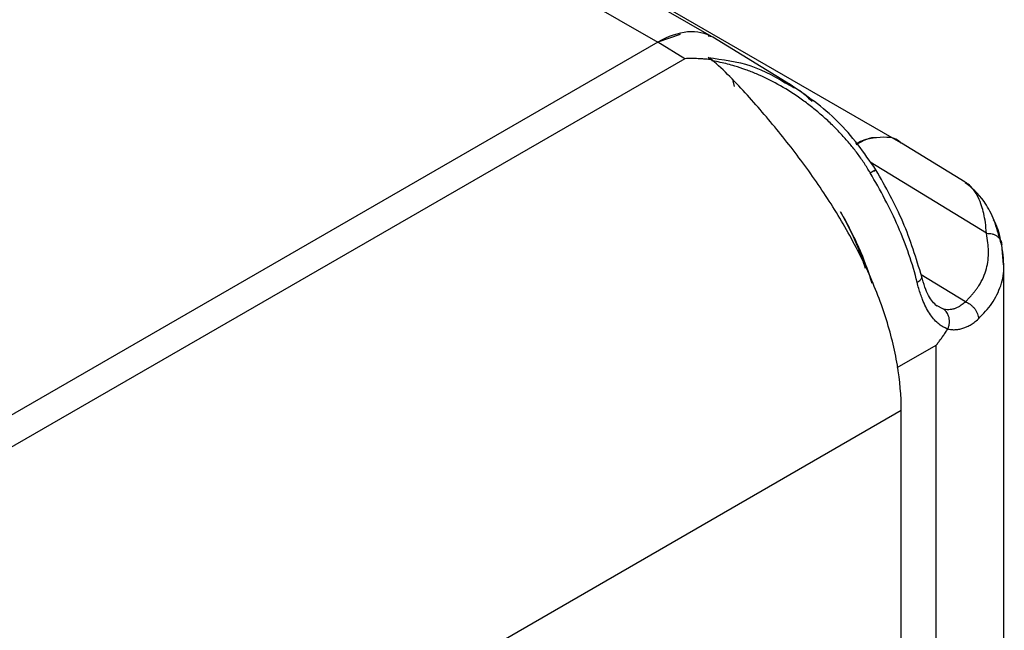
# Model space of a CAD drawing. Header units: millimetres. Extents: x 0 to 423, y 0 to 297.
# Tile 32 of 34: x 387 to 409, y 155 to 168. Entities that reach past the tile are written whole.
import ezdxf

# ---------------------------------------------------------------- set-up
doc = ezdxf.new("R2010")
doc.units = ezdxf.units.MM
doc.layers.add('实线', color=2, linetype='Continuous', lineweight=25)

msp = doc.modelspace()

# ---------------------------------------------------------------- linework, layer by layer
at = {"layer": '实线', "color": 2, "linetype": 'Continuous', "lineweight": 25, "true_color": 0xffff00}
for p, q in [((402.3295, 167.9661), (388.6713, 175.8508)), ((387.5047, 175.7353), (401.1754, 167.8434)), ((406.4079, 165.679), (392.7371, 173.5709)), ((401.6568, 168.0107), (401.1754, 167.8434)), ((402.342, 167.9588), (402.2586, 167.9751)), ((404.0342, 166.9271), (402.3582, 167.9494)), ((401.1756, 167.8435), (372.5374, 151.311)), ((401.1754, 167.8434), (372.5376, 151.3111)), ((401.7566, 167.489), (401.1756, 167.8435)), ((401.7566, 167.489), (373.1349, 150.9661)), ((402.8253, 166.8906), (402.8026, 167.0096)), ((407.7992, 164.8307), (406.4242, 165.6695)), ((408.2546, 163.7256), (405.7463, 165.2556)), ((408.6243, 163.0435), (408.5827, 163.4759)), ((408.6265, 127.7152), (408.6265, 163.0435)), ((406.8446, 162.8363), (407.8001, 162.2535)), ((407.3266, 162.0914), (407.1779, 162.1673)), ((406.3309, 160.8313), (407.1714, 161.3166)), ((407.1714, 125.9332), (407.1714, 161.3166)), ((406.4198, 159.9048), (377.1927, 143.0323)), ((406.4198, 124.8733), (406.4198, 159.9048))]:
    msp.add_line(p, q, dxfattribs=at)
for centre, major_axis, ratio, start_param, end_param in [((401.1753, 165.9378), (1.1668, 2.0212), 0.577269, 6.2692243, 7.0684048), ((380.3587, 178.6357), (118.1674, -70.1351), 0.0119247, 1.3907908, 1.3914607)]:
    msp.add_ellipse(centre, major_axis=major_axis, ratio=ratio, start_param=start_param, end_param=end_param, dxfattribs=at)
for points, knots in [([(402.3377, 167.4658), (402.3061, 167.4692), (402.2419, 167.4761), (402.1435, 167.4836), (402.0288, 167.4896), (401.9231, 167.4916), (401.8277, 167.4909), (401.7804, 167.4896), (401.7566, 167.489)], [0, 0, 0, 0, 0.163843, 0.3333414, 0.5085804, 0.7560745, 0.877695, 1, 1, 1, 1]), ([(402.2599, 167.5118), (402.2673, 167.5073), (402.2824, 167.4979), (402.3058, 167.4815), (402.3302, 167.4628), (402.3466, 167.4486), (402.355, 167.4413)], [0, 0, 0, 0, 0.2296505, 0.4728544, 0.7296911, 1, 1, 1, 1]), ([(402.2599, 167.5118), (402.5725, 167.4731), (403.1977, 167.3958), (403.7495, 167.0721), (404.0254, 166.9102)], [0, 0, 0, 0, 0.4999935, 1, 1, 1, 1]), ([(406.4198, 159.9048), (406.4198, 160.2182), (406.3918, 160.5483), (406.2788, 161.2266), (406.193, 161.5749), (405.9671, 162.2749), (405.8277, 162.6266), (405.5079, 163.3188), (405.3272, 163.6588), (404.9375, 164.3203), (404.7288, 164.6416), (404.2907, 165.2643), (404.0614, 165.5656), (403.7092, 166.002), (403.5905, 166.1447), (403.3502, 166.4257), (403.2286, 166.5648), (402.9818, 166.8391), (402.8564, 166.9738), (402.6009, 167.2323), (402.4707, 167.357), (402.3377, 167.4658)], [0, 0, 0, 0, 0.125, 0.125, 0.25, 0.25, 0.375, 0.375, 0.5, 0.5, 0.625, 0.625, 0.75, 0.75, 0.8125, 0.8125, 0.875, 0.875, 0.9375, 0.9375, 1, 1, 1, 1]), ([(405.749, 165.0304), (405.7279, 165.066), (405.6855, 165.1373), (405.618, 165.242), (405.5477, 165.3453), (405.4743, 165.447), (405.3979, 165.5472), (405.3184, 165.6458), (405.2359, 165.7428), (405.1504, 165.8383), (405.0272, 165.9693), (404.8615, 166.1323), (404.6506, 166.3197), (404.433, 166.4953), (404.1421, 166.7078), (403.7694, 166.9407), (403.3834, 167.1308), (403.0701, 167.2542), (402.8622, 167.3231), (402.6785, 167.3739), (402.5191, 167.4117), (402.4102, 167.4313), (402.355, 167.4412)], [0, 0, 0, 0, 0.0289308, 0.0579304, 0.0870201, 0.1162204, 0.1455515, 0.175033, 0.2046837, 0.2345221, 0.2645658, 0.3302959, 0.3967927, 0.4615792, 0.5256152, 0.6484953, 0.7684566, 0.826626, 0.8849465, 0.9223049, 0.9606494, 1, 1, 1, 1]), ([(405.8732, 165.0952), (405.617, 165.4623), (405.1072, 166.193), (404.3714, 166.6951), (404.0053, 166.945)], [0, 0, 0, 0, 0.5023764, 1, 1, 1, 1]), ([(404.0254, 166.9102), (404.0813, 166.8848), (404.2598, 166.8037), (404.4007, 166.6618), (404.4975, 166.5644)], [0, 0, 0, 0, 0.31328967, 1, 1, 1, 1]), ([(406.4206, 165.6648), (406.4165, 165.6696), (406.2964, 165.8082), (405.9809, 165.8025), (405.6388, 165.7526), (405.4812, 165.6752), (405.4332, 165.6515)], [0, 0, 0, 0, 0.0200914, 0.5789835, 0.8715377, 1, 1, 1, 1]), ([(405.8775, 165.782), (405.8759, 165.7823), (405.754, 165.8065), (405.5992, 165.7201), (405.4464, 165.6348)], [0, 0, 0, 0, 0.01322514, 1, 1, 1, 1]), ([(405.749, 165.0304), (405.776, 165.0456), (405.829, 165.0747), (405.8776, 165.099), (405.8752, 165.0929), (405.8446, 165.0724), (405.826, 165.0604)], [-0.0000009, -0.0000009, -0.0000009, -0.0000009, 0.2419128, 0.4968862, 0.7518596, 1.0000029, 1.0000029, 1.0000029, 1.0000029]), ([(406.7605, 162.6707), (406.7125, 162.8694), (406.6538, 163.0702), (406.5167, 163.4713), (406.4381, 163.6716), (406.1776, 164.2663), (405.9709, 164.6542), (405.749, 165.0304)], [0, 0, 0, 0, 0.25, 0.25, 0.5, 0.5, 1, 1, 1, 1]), ([(406.8617, 162.7866), (406.7414, 163.1844), (406.5031, 163.9724), (406.0819, 164.7234), (405.8733, 165.0953)], [0, 0, 0, 0, 0.5048572, 1, 1, 1, 1]), ([(408.5489, 163.5927), (408.5017, 163.7534), (408.4077, 164.073), (408.1507, 164.5298), (407.936, 164.7043), (407.7975, 164.8169)], [0, 0, 0, 0, 0.2639307, 0.5250546, 1, 1, 1, 1]), ([(408.2546, 163.7256), (408.2474, 163.8044), (408.2333, 163.9581), (408.1993, 164.1526), (408.1495, 164.3334), (408.0776, 164.5116), (407.9803, 164.6682), (407.8864, 164.7736), (407.8258, 164.8099), (407.8073, 164.8209)], [0, 0, 0, 0, 0.1404649, 0.2741479, 0.4028333, 0.5590629, 0.7511218, 0.9240731, 1, 1, 1, 1]), ([(405.1131, 164.1895), (405.2691, 163.8999), (405.5406, 163.3959), (405.7141, 162.874), (405.788, 162.652)], [0, 0, 0, 0, 0.5745784, 1, 1, 1, 1]), ([(405.652, 162.965), (405.6039, 163.11), (405.4665, 163.525), (405.2524, 163.9276), (405.1131, 164.1895)], [0, 0, 0, 0, 0.3493526, 1, 1, 1, 1]), ([(408.5827, 163.4759), (408.5511, 163.626), (408.5077, 163.8321), (408.4302, 163.9775), (408.4092, 164.0171)], [0, 0, 0, 0, 0.727785, 1, 1, 1, 1]), ([(407.8001, 162.2535), (407.8191, 162.2717), (407.857, 162.3081), (407.9098, 162.364), (407.9596, 162.4207), (408.0061, 162.4782), (408.0493, 162.5366), (408.1159, 162.6354), (408.1933, 162.7773), (408.259, 162.9624), (408.2931, 163.1523), (408.3003, 163.339), (408.2868, 163.5318), (408.2658, 163.6584), (408.2546, 163.7256)], [0, 0, 0, 0, 0.0421177, 0.0840747, 0.1259147, 0.1676817, 0.2094199, 0.2511738, 0.3768533, 0.5020916, 0.622047, 0.7510683, 0.8679134, 1, 1, 1, 1]), ([(408.2546, 163.7256), (408.296, 163.7243), (408.3597, 163.7224), (408.4361, 163.6931), (408.4884, 163.6615), (408.5273, 163.6259), (408.5434, 163.5992), (408.5497, 163.5887)], [0, 0, 0, 0, 0.3337749, 0.513388, 0.6965517, 0.8796474, 1, 1, 1, 1]), ([(408.5497, 163.5887), (408.5532, 163.5836), (408.5765, 163.5502), (408.5798, 163.5101), (408.5827, 163.4759)], [0, 0, 0, 0, 0.15086523, 1, 1, 1, 1]), ([(408.6272, 163.0519), (408.6234, 163.1422), (408.6159, 163.3217), (408.5726, 163.5005), (408.5511, 163.5893)], [0, 0, 0, 0, 0.5030497, 1, 1, 1, 1]), ([(408.0806, 161.8823), (408.1844, 161.9908), (408.3995, 162.2157), (408.5795, 162.6034), (408.6401, 162.8867), (408.625, 163.0362), (408.6243, 163.0435)], [0, 0, 0, 0, 0.3055817, 0.6330438, 0.9821692, 1, 1, 1, 1]), ([(406.7604, 162.6707), (406.7871, 162.6881), (406.828, 162.7149), (406.8544, 162.7511), (406.8637, 162.7726), (406.8609, 162.7834), (406.8602, 162.7863)], [0, 0, 0, 0, 0.4383197, 0.6739764, 0.9145418, 1, 1, 1, 1]), ([(407.4217, 161.6651), (407.4092, 161.6694), (407.3841, 161.6779), (407.3475, 161.6942), (407.3116, 161.7132), (407.2764, 161.7351), (407.2419, 161.7598), (407.1855, 161.8057), (407.1108, 161.8814), (407.0237, 161.9996), (406.9453, 162.1382), (406.883, 162.2793), (406.8336, 162.4149), (406.7944, 162.5391), (406.7718, 162.6268), (406.7605, 162.6707)], [0, 0, 0, 0, 0.0389848, 0.0782666, 0.1179191, 0.1580136, 0.1986189, 0.2398011, 0.3631419, 0.487119, 0.611933, 0.7383426, 0.8254217, 0.9124807, 1, 1, 1, 1]), ([(407.1862, 162.1561), (407.1238, 162.2189), (407.0303, 162.3132), (406.9241, 162.5615), (406.8819, 162.7153), (406.8607, 162.7927)], [0, 0, 0, 0, 0.4986587, 0.7475914, 1, 1, 1, 1]), ([(407.8001, 162.2535), (407.7901, 162.2434), (407.7682, 162.2213), (407.7309, 162.1897), (407.6834, 162.1553), (407.6287, 162.1247), (407.567, 162.1002), (407.5066, 162.085), (407.4417, 162.0777), (407.382, 162.0794), (407.3427, 162.088), (407.3266, 162.0914)], [0, 0, 0, 0, 0.0717162, 0.1565633, 0.254469, 0.3861462, 0.5038133, 0.6335908, 0.7514115, 0.8985501, 1, 1, 1, 1]), ([(407.8001, 162.2535), (407.8327, 162.2414), (407.8857, 162.2135), (407.9532, 162.1561), (407.9989, 162.1043), (408.036, 162.0473), (408.0625, 161.9888), (408.0776, 161.9325), (408.0806, 161.8983), (408.0806, 161.8823)], [0, 0, 0, 0, 0.2453259, 0.371105, 0.4968842, 0.6226633, 0.7484424, 0.8742216, 1.0000007, 1.0000007, 1.0000007, 1.0000007]), ([(407.4218, 161.665), (407.4261, 161.6753), (407.4346, 161.6959), (407.4442, 161.7281), (407.4512, 161.7606), (407.4555, 161.793), (407.4571, 161.8247), (407.4563, 161.8552), (407.4532, 161.8842), (407.4479, 161.913), (407.4391, 161.9447), (407.4247, 161.9813), (407.4019, 162.0213), (407.3696, 162.0611), (407.3414, 162.081), (407.3266, 162.0914)], [0, 0, 0, 0, 0.0659867, 0.1319256, 0.1973555, 0.2618241, 0.3249043, 0.3862075, 0.4453932, 0.5021759, 0.5672793, 0.6516084, 0.7537936, 0.8712471, 1, 1, 1, 1]), ([(407.4219, 161.665), (407.4316, 161.6628), (407.4584, 161.6569), (407.5108, 161.65), (407.5809, 161.6484), (407.6628, 161.6575), (407.744, 161.6779), (407.8249, 161.7084), (407.9062, 161.7495), (407.9937, 161.8056), (408.0508, 161.8559), (408.0806, 161.8823)], [0, 0, 0, 0, 0.045926, 0.1260814, 0.2410998, 0.3613003, 0.4875614, 0.5965952, 0.7181703, 0.8525299, 1, 1, 1, 1]), ([(407.1714, 161.3166), (407.1881, 161.3374), (407.222, 161.3796), (407.2719, 161.4459), (407.322, 161.5156), (407.3723, 161.5888), (407.4051, 161.6394), (407.4217, 161.6651)], [0, 0, 0, 0, 0.1880285, 0.381823, 0.5816134, 0.7876091, 1, 1, 1, 1])]:
    msp.add_open_spline(points, degree=3, knots=knots, dxfattribs=at)

doc.saveas('drawing.dxf')
